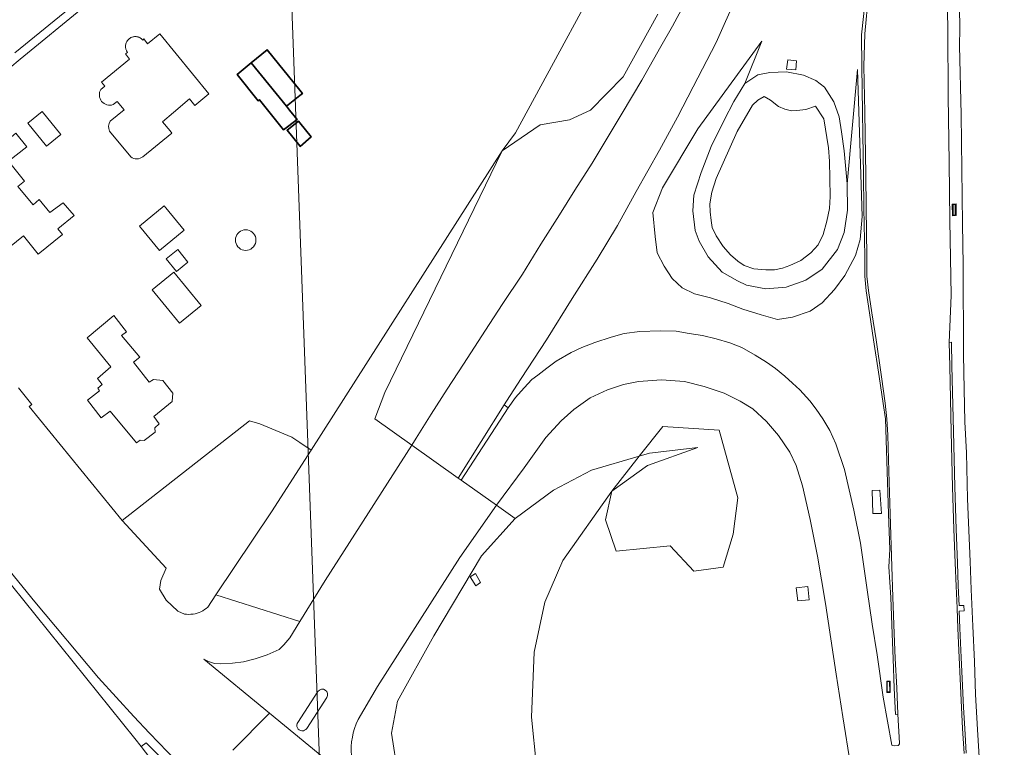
# Model space of a CAD drawing. Header units: metres. Extents: x 140853 to 145288, y 474558 to 480269.
# Tile 73 of 256: x 140947 to 141133, y 477058 to 477195. Entities that reach past the tile are written whole.
import ezdxf

# ---------------------------------------------------------------- set-up
doc = ezdxf.new("R2010")
doc.units = ezdxf.units.M
doc.header["$MEASUREMENT"] = 0
for name, color, linetype, lineweight in [('B-WE-GR-BEPLANTING_CULTUUR_BOSPLANTSOEN-G', 90, 'GR-PLANTSOEN', 18), ('B-WE-GR-GRAS-G', 60, 'Continuous', 13), ('B-WE-GR-GRAS_KRUIDENRIJK-G', 80, 'Continuous', 18), ('B-WE-GR-GROENVOORZIENING-G', 80, 'Continuous', 18), ('B-WE-GR-STRUIK-G', 90, 'Continuous', 13), ('B-WE-IE-TERREINAFSCHEIDING_KUNSTMATIG_MUUR-G', 90, 'IE-TERREINAFSCHEIDING-KUNSTMATIG-DICHT', 18), ('B-WE-OG-BEBOUWING-G', 7, 'Continuous', 35), ('B-WE-OG-HULPLIJN-G', 50, 'Continuous', 18), ('B-WE-OG-TERREIN_ERF-G', 7, 'Continuous', 18), ('B-WE-OG-WATER-G', 130, 'Continuous', 18), ('B-WE-VH-VERHARDING_ASFALT-G', 252, 'Continuous', 18), ('B-WE-VH-VERHARDING_GESLOTEN-G', 7, 'Continuous', 18), ('B-WE-VH-VERHARDING_OPEN-G', 252, 'Continuous', 18)]:
    doc.layers.add(name, color=color, linetype=linetype, lineweight=lineweight)
doc.linetypes.add('GR-PLANTSOEN', pattern='A,0,[179,NLCS.shx,S=2,R=0,X=0,Y=0],-4', length=4)
doc.linetypes.add('IE-TERREINAFSCHEIDING-KUNSTMATIG-DICHT', pattern='A,8,-1,[82,NLCS.shx,S=0.75,R=90,X=0,Y=0],-1', length=10)

msp = doc.modelspace()

# ---------------------------------------------------------------- linework, layer by layer
at = {"layer": 'B-WE-GR-BEPLANTING_CULTUUR_BOSPLANTSOEN-G', "ltscale": 0.2, "flags": 128}
msp.add_lwpolyline([(141002.155, 477114.18), (141000, 477115.628), (140998.477, 477116.602), (140992.457, 477119.129), (140990.488, 477119.719), (140966.436, 477100.911), (140974.757, 477091.883), (140973.784, 477089.589), (140973.505, 477087.92), (140974.757, 477085.834), (140976.947, 477083.749), (140978.233, 477083.227), (140978.233, 477083.227, 0.07375), (140979.833, 477083.227), (140979.833, 477083.227, 0.1462714), (140982.644, 477084.544), (140982.644, 477084.544), (140984.129, 477086.885), (140994.665, 477102.555), (141002.155, 477114.18)], format="xyb", close=True, dxfattribs=at)
at = {"layer": 'B-WE-GR-GRAS-G', "ltscale": 0.2, "flags": 128}
msp.add_lwpolyline([(141103.41, 477164.444), (141103.425, 477159.475), (141102.819, 477155.288), (141101.541, 477152.066), (141098.669, 477148.382), (141095.595, 477146.273), (141091.831, 477144.961), (141088.052, 477144.65), (141084.339, 477145.36), (141082.683, 477146.174), (141079.779, 477147.772), (141077.12, 477150.652), (141075.402, 477153.637), (141074.67, 477155.651), (141074.25, 477159.342), (141074.433, 477162.314), (141075.816, 477166.635), (141077.684, 477171.529), (141080.151, 477176.472), (141081.989, 477180.041), (141084.074, 477183.391), (141087.293, 477191.378), (141075.205, 477174.825), (141068.52, 477163.734), (141066.71, 477159.07), (141067.094, 477154.495), (141067.517, 477151.448), (141068.833, 477148.918), (141070.359, 477146.58), (141072.235, 477144.844), (141074.546, 477143.715), (141077.54, 477142.937), (141080.909, 477141.864), (141083.704, 477140.8), (141087.121, 477139.761), (141090.223, 477138.826), (141093.028, 477139.286), (141096.363, 477140.416), (141098.636, 477141.975), (141100.984, 477144.523), (141102.958, 477147.137), (141104.965, 477150.964), (141105.864, 477153.983), (141106.194, 477158.325), (141105.36, 477186.055), (141103.41, 477164.444)], close=True, dxfattribs=at)
at = {"layer": 'B-WE-GR-GRAS_KRUIDENRIJK-G', "ltscale": 0.2, "flags": 128}
for points in [[(141061.478, 477212.323), (141040.77, 477174.115), (141038.202, 477170.712), (141045.412, 477175.626), (141050.927, 477176.551), (141054.906, 477178.368), (141061.053, 477184.697), (141067.62, 477196.498)], [(140976.738, 477055.483), (140971.599, 477060.737), (140968.626, 477063.903), (140961.986, 477071.169), (140949.941, 477085.529), (140923.627, 477117.82), (140923.627, 477117.82), (140922.909, 477118.674), (140922.028, 477117.922), (140922.731, 477117.044), (140931.535, 477106.053), (140968.831, 477059.768), (140970.026, 477058.207), (140971.003, 477058.922), (141000, 477029.781)]]:
    msp.add_lwpolyline(points, dxfattribs=at)
for points in [[(141021.15, 477115.13), (141014.174, 477120.073), (141016.064, 477125.089), (141038.202, 477170.712), (141002.155, 477114.18), (140994.665, 477102.555), (140984.129, 477086.885), (141000.016, 477081.837), (141004.82, 477089.541), (141021.15, 477115.13)], [(141000, 477029.781), (140971.003, 477058.922), (140970.026, 477058.207), (140992.245, 477029.182), (141014.758, 477000), (141036.527, 476970.264), (141045.041, 476958.31), (141051.54, 476948.883), (141052.014, 476948.196), (141076.945, 476918.047), (141077.502, 476917.374), (141079.762, 476913.516), (141072.554, 476931.785), (141050.152, 476964.013), (141011.244, 477012.354), (141005.67, 477020.994), (141000, 477029.781)]]:
    msp.add_lwpolyline(points, close=True, dxfattribs=at)
msp.add_lwpolyline([(141018.509, 477053.052), (141017.324, 477060.756), (141018.479, 477066.783), (141025.288, 477079.143), (141034.315, 477094.225), (141040.678, 477101.291), (141040.678, 477101.291), (141037.158, 477103.786), (141030.206, 477093.93), (141014.664, 477069.542), (141010.996, 477063.297), (141010.996, 477063.297, 0.2608212), (141011.943, 477050.005)], format="xyb", dxfattribs=at)
at = {"layer": 'B-WE-GR-GROENVOORZIENING-G', "ltscale": 0.2, "flags": 128}
for points in [[(141122.243, 477200.58), (141122.419, 477193.628), (141122.478, 477180.995), (141122.627, 477168.497), (141122.789, 477157.55), (141123.014, 477143.405), (141122.674, 477134.538), (141123.107, 477134.548), (141123.182, 477130.082), (141123.457, 477117.688), (141123.741, 477107.231), (141123.997, 477099.274), (141124.199, 477092.933), (141124.329, 477088.554), (141124.523, 477084.83), (141125.447, 477084.877), (141125.512, 477083.845), (141124.559, 477083.779), (141124.684, 477080.568), (141124.933, 477075.062), (141125.09, 477071.049), (141125.371, 477065.581), (141125.577, 477061.625), (141125.844, 477056.953)], [(141067.62, 477196.498), (141061.053, 477184.697), (141054.906, 477178.368), (141050.927, 477176.551), (141045.412, 477175.626), (141038.202, 477170.712), (141016.064, 477125.089), (141014.174, 477120.073), (141021.15, 477115.13), (141021.958, 477116.451), (141024.84, 477121.005), (141027.854, 477125.713), (141030.912, 477130.399), (141035.07, 477136.823), (141038.216, 477141.685), (141042.066, 477147.427), (141045.52, 477153.103), (141049.062, 477158.603), (141051.944, 477163.245), (141055.2, 477168.349), (141060.876, 477177.831), (141064.594, 477184.035), (141068.202, 477190.393), (141070.367, 477194.266), (141072.523, 477198.204)], [(141082.027, 477198.798), (141080.157, 477194.53), (141078.632, 477191.122), (141074.274, 477182.781), (141071.326, 477177.039), (141067.938, 477170.835), (141063.516, 477163.047), (141059.996, 477156.579), (141056.168, 477150.221), (141051.46, 477142.807), (141046.576, 477135.019), (141041.78, 477127.715), (141039.066, 477123.438), (141038.616, 477122.722), (141039.379, 477122.179), (141040.754, 477124.142), (141042.366, 477125.922), (141043.828, 477127.537), (141044.938, 477128.365), (141046.648, 477129.646), (141048.434, 477130.956), (141051.248, 477132.642), (141053.273, 477133.57), (141055.734, 477134.518), (141058.797, 477135.53), (141061.253, 477136.184), (141064.218, 477136.565), (141068.068, 477136.725), (141071.105, 477136.66), (141073.559, 477136.197), (141076.06, 477135.808), (141078.614, 477135.207), (141081.231, 477134.424), (141083.469, 477133.558), (141086.026, 477132.136), (141088.173, 477130.814), (141089.856, 477129.578), (141091.587, 477128.147), (141093.081, 477126.837), (141094.457, 477125.547), (141096.313, 477123.511), (141097.519, 477121.946), (141098.796, 477120.063), (141100.121, 477117.861), (141101.24, 477115.355), (141102.891, 477110.552), (141104.627, 477102.827), (141105.874, 477096.607), (141107.173, 477087.825), (141108.131, 477081.346), (141109.021, 477075.516), (141110.208, 477067.572), (141111.81, 477058.491), (141112.02, 477058.399), (141112.238, 477058.377), (141112.99, 477058.44), (141113.17, 477058.57), (141113.27, 477058.72), (141113.29, 477058.86), (141112.96, 477064.31), (141112.96, 477064.31), (141112.517, 477064.252), (141112.266, 477069.265), (141112.068, 477074.793), (141111.887, 477079.526), (141111.627, 477086.387), (141111.24, 477092.18), (141111.448, 477095.441), (141111.196, 477102.186), (141110.632, 477120.124), (141110.187, 477122.979), (141109.42, 477128.092), (141108.369, 477134.983), (141107.592, 477140.085), (141106.96, 477144.266), (141106.729, 477147.015), (141106.691, 477150.819), (141106.552, 477159.889), (141106.455, 477166.141), (141106.365, 477173.831), (141106.305, 477177.968), (141106.155, 477186.642), (141106.086, 477192.576), (141106.752, 477198.965)], [(141128.37, 477055.23), (141127.97, 477061.44), (141127.65, 477068.05), (141127.42, 477074.3), (141127.13, 477080.97), (141126.78, 477087.86), (141126.59, 477093.17), (141126.3, 477100.5), (141126.14, 477104.98), (141125.95, 477113.66), (141125.62, 477119.51), (141125.48, 477125.69), (141125.36, 477132.16), (141125.27, 477149.2), (141125.19, 477156.91), (141124.94, 477177.53), (141124.63, 477190.51), (141124.641, 477193.782), (141124.575, 477197.742)], [(141104.036, 477054.763), (141102.564, 477063.84), (141101.321, 477071.881), (141099.264, 477085.247), (141097.766, 477094.133), (141096.406, 477101.118), (141094.976, 477107.415), (141093.723, 477111.29), (141092.544, 477113.831), (141090.438, 477116.949), (141088.116, 477119.622), (141085.594, 477121.954), (141083.142, 477123.456), (141080.125, 477124.926), (141076.365, 477126.186), (141072.629, 477127.13), (141068.303, 477127.449), (141063.969, 477127.174), (141061.127, 477126.587), (141058.144, 477125.543), (141054.857, 477124.029), (141051.733, 477121.872), (141049.344, 477119.714), (141046.487, 477116.565), (141042.359, 477110.85), (141037.158, 477103.786), (141040.678, 477101.291), (141047.949, 477106.614), (141055.085, 477110.433), (141064.09, 477113.015), (141068.541, 477118.643), (141079.176, 477117.959), (141082.723, 477105.167), (141081.864, 477098.301), (141079.986, 477092.098), (141074.408, 477091.358), (141069.934, 477096.118), (141059.767, 477095.122), (141057.758, 477101.034), (141058.947, 477106.465), (141049.684, 477093.318), (141046.3, 477085.488), (141044.241, 477076.008), (141043.792, 477063.755), (141044.71, 477054.441)]]:
    msp.add_lwpolyline(points, dxfattribs=at)
for points in [[(141084.074, 477183.391), (141086.494, 477185.032), (141088.796, 477185.495), (141091.915, 477185.593), (141095.16, 477184.976), (141097.485, 477183.991), (141099.096, 477182.731), (141100.845, 477179.961), (141101.872, 477177.095), (141102.3, 477174.268), (141102.821, 477170.711), (141103.41, 477164.444), (141105.36, 477186.055), (141106.194, 477158.325), (141105.864, 477153.983), (141104.965, 477150.964), (141102.958, 477147.137), (141100.984, 477144.523), (141098.636, 477141.975), (141096.363, 477140.416), (141093.028, 477139.286), (141090.223, 477138.826), (141087.121, 477139.761), (141083.704, 477140.8), (141080.909, 477141.864), (141077.54, 477142.937), (141074.546, 477143.715), (141072.235, 477144.844), (141070.359, 477146.58), (141068.833, 477148.918), (141067.517, 477151.448), (141067.094, 477154.495), (141066.71, 477159.07), (141068.52, 477163.734), (141075.205, 477174.825), (141087.293, 477191.378), (141084.074, 477183.391)], [(141093.704, 477185.964), (141091.948, 477186.126), (141092.162, 477187.881), (141093.826, 477187.713), (141093.704, 477185.964)], [(141123.268, 477158.449), (141123.241, 477160.645), (141123.967, 477160.665), (141123.981, 477158.483), (141123.268, 477158.449)], [(141028.632, 477038.659), (141034.622, 477051.786), (141039.025, 477054.126), (141044.71, 477054.441), (141043.792, 477063.755), (141044.241, 477076.008), (141046.3, 477085.488), (141049.684, 477093.318), (141058.947, 477106.465), (141064.09, 477113.015), (141055.085, 477110.433), (141047.949, 477106.614), (141040.678, 477101.291), (141034.315, 477094.225), (141025.288, 477079.143), (141018.479, 477066.783), (141017.324, 477060.756), (141018.509, 477053.052), (141023.047, 477045.06), (141028.632, 477038.659)], [(141108.125, 477106.568), (141109.577, 477106.645), (141109.878, 477102.21), (141108.253, 477102.221), (141108.125, 477106.568)], [(141033.226, 477088.565), (141032.194, 477090.264), (141033.196, 477090.88), (141034.105, 477089.183), (141033.226, 477088.565)], [(141096.227, 477085.949), (141094.072, 477085.726), (141093.77, 477088.189), (141095.972, 477088.442), (141096.227, 477085.949)], [(141111.535, 477068.433), (141110.862, 477068.453), (141110.858, 477070.59), (141111.494, 477070.576), (141111.535, 477068.433)]]:
    msp.add_lwpolyline(points, close=True, dxfattribs=at)
at = {"layer": 'B-WE-GR-STRUIK-G', "ltscale": 0.2, "flags": 128}
for points in [[(141058.947, 477106.465), (141057.758, 477101.034), (141059.767, 477095.122), (141069.934, 477096.118), (141074.408, 477091.358), (141079.986, 477092.098), (141081.864, 477098.301), (141082.723, 477105.167), (141079.176, 477117.959), (141068.541, 477118.643), (141064.09, 477113.015), (141066.063, 477113.581), (141075.152, 477114.696), (141065.674, 477111.306), (141058.947, 477106.465)], [(141064.09, 477113.015), (141058.947, 477106.465), (141065.674, 477111.306), (141075.152, 477114.696), (141066.063, 477113.581), (141064.09, 477113.015)]]:
    msp.add_lwpolyline(points, close=True, dxfattribs=at)
at = {"layer": 'B-WE-IE-TERREINAFSCHEIDING_KUNSTMATIG_MUUR-G', "ltscale": 0.2, "flags": 128}
for points in [[(141123.967, 477160.665), (141123.241, 477160.645), (141123.268, 477158.449), (141123.981, 477158.483), (141123.967, 477160.665)], [(141123.784, 477160.56), (141123.807, 477158.583), (141123.418, 477158.57), (141123.388, 477160.557), (141123.784, 477160.56)], [(141110.858, 477070.59), (141110.862, 477068.453), (141111.535, 477068.433), (141111.494, 477070.576), (141110.858, 477070.59)], [(141110.958, 477070.487), (141111.396, 477070.478), (141111.433, 477068.536), (141110.962, 477068.55), (141110.958, 477070.487)]]:
    msp.add_lwpolyline(points, close=True, dxfattribs=at)
at = {"layer": 'B-WE-OG-BEBOUWING-G', "ltscale": 0.2, "flags": 128}
for points in [[(140990.818, 477187.302), (140997.472, 477179.102), (141000, 477181.153), (141000.493, 477181.553), (141000, 477182.161), (140993.818, 477189.779), (140990.818, 477187.302)], [(140990.818, 477187.302), (140988.185, 477185.127), (140992.153, 477180.16), (140992.381, 477180.342), (140996.905, 477174.678), (140999.48, 477176.628), (140998.071, 477178.364), (140997.472, 477179.102), (140990.818, 477187.302)], [(141000, 477171.627), (141000.067, 477171.544), (141002.139, 477173.351), (141000, 477175.988), (140999.768, 477176.274), (140997.599, 477174.586), (141000, 477171.627)]]:
    msp.add_lwpolyline(points, close=True, dxfattribs=at)
at = {"layer": 'B-WE-OG-HULPLIJN-G'}
msp.add_lwpolyline([(141484.938, 478467.493), (142922.898, 478740.923), (143043.789, 479141.528), (143928.198, 479351.369), (144042.725, 479840.999), (144698.079, 479872.794), (144672.627, 478988.916), (144742.617, 478639.181), (145060.75, 478225.858), (145035.298, 477659.922), (145054.388, 476896.862), (144768.066, 476833.275), (144755.342, 477825.251), (143616.428, 477755.303), (142541.14, 475313.514), (141510.39, 476108.367), (141014.104, 476776.044), (140988.652, 477462.798), (141421.313, 477755.303), (141484.938, 478467.493)], close=True, dxfattribs=at)
at = {"layer": 'B-WE-OG-TERREIN_ERF-G', "ltscale": 0.2, "flags": 128}
for points in [[(140946.882, 477125.929), (140949.413, 477122.831), (140948.914, 477122.417), (140966.436, 477100.911), (140990.488, 477119.719), (140992.457, 477119.129), (140998.477, 477116.602), (141000, 477115.628), (141002.155, 477114.18), (141038.202, 477170.712), (141040.77, 477174.115), (141061.478, 477212.323)], [(140971.457, 477207.985), (140947.191, 477187.983), (140945.262, 477186.393)], [(140962.435, 477182.308), (140963.168, 477182.909), (140962.548, 477183.664), (140967.805, 477188.015), (140967.085, 477188.985), (140967.484, 477189.266), (140967.384, 477189.407), (140967.298, 477189.556), (140967.26, 477189.633), (140967.196, 477189.793), (140967.169, 477189.875), (140967.127, 477190.042), (140967.112, 477190.127), (140967.094, 477190.299), (140967.091, 477190.471), (140967.105, 477190.643), (140967.134, 477190.813), (140967.155, 477190.896), (140967.208, 477191.06), (140967.276, 477191.219), (140967.358, 477191.37), (140967.454, 477191.514), (140967.562, 477191.647), (140967.621, 477191.71), (140967.747, 477191.828), (140967.814, 477191.882), (140967.956, 477191.981), (140968.106, 477192.066), (140968.263, 477192.137), (140968.344, 477192.167), (140968.509, 477192.215), (140968.593, 477192.234), (140968.764, 477192.259), (140968.936, 477192.268), (140969.108, 477192.261), (140969.194, 477192.252), (140969.363, 477192.221), (140969.447, 477192.2), (140969.611, 477192.146), (140969.69, 477192.113), (140969.845, 477192.037), (140969.92, 477191.994), (140970.062, 477191.897), (140970.13, 477191.844), (140970.258, 477191.728), (140970.362, 477191.616), (140970.562, 477191.816), (140971.262, 477190.917), (140973.551, 477192.777), (140982.802, 477181.451)], [(140982.802, 477181.451), (140980.184, 477179.271), (140979.154, 477180.49), (140976.15, 477177.932), (140974.067, 477176.159), (140975.489, 477174.476), (140975.849, 477174.05), (140970.366, 477169.58)], [(140964.216, 477176.301), (140966.825, 477178.45), (140965.523, 477180.038), (140964.764, 477179.415)], [(140968.09, 477169.546), (140964.034, 477174.413)]]:
    msp.add_lwpolyline(points, dxfattribs=at)
for points in [[(140990.818, 477187.302), (140993.818, 477189.779), (141000, 477182.161), (141000.493, 477181.553), (141000, 477181.153), (140997.472, 477179.102), (140998.071, 477178.364), (140999.48, 477176.628), (140996.905, 477174.678), (140992.381, 477180.342), (140992.153, 477180.16), (140988.185, 477185.127), (140990.818, 477187.302)], [(140954.843, 477173.754), (140952.132, 477171.562), (140948.614, 477175.912), (140951.325, 477178.104), (140954.843, 477173.754)], [(141000, 477171.627), (140997.599, 477174.586), (140999.768, 477176.274), (141000, 477175.988), (141002.139, 477173.351), (141000.067, 477171.544), (141000, 477171.627)], [(140952.799, 477159.046), (140955.298, 477160.857), (140957.399, 477158.458), (140954.28, 477155.947), (140955.18, 477154.928), (140950.583, 477151.168), (140947.801, 477154.635), (140941.144, 477149.324), (140938.703, 477152.333), (140939.592, 477153.023), (140937.111, 477156.33), (140938.311, 477157.491), (140937.166, 477158.904), (140933.039, 477163.997), (140943.586, 477172.44), (140943.896, 477171.961), (140946.395, 477174.051), (140948.425, 477171.482), (140944.987, 477168.731), (140947.978, 477164.983), (140946.748, 477163.983), (140949.629, 477160.495), (140950.768, 477161.495), (140952.799, 477159.046)], [(140978.171, 477155.72), (140973.472, 477151.856), (140969.7, 477156.466), (140974.384, 477160.325), (140974.71, 477159.928), (140978.171, 477155.72)], [(140991.607, 477154.509), (140991.695, 477154.182), (140991.724, 477153.844), (140991.695, 477153.506), (140991.607, 477153.179), (140991.464, 477152.872), (140991.27, 477152.594), (140991.03, 477152.355), (140990.752, 477152.161), (140990.445, 477152.017), (140990.118, 477151.929), (140989.78, 477151.9), (140989.443, 477151.929), (140989.116, 477152.017), (140988.808, 477152.161), (140988.531, 477152.355), (140988.291, 477152.594), (140988.097, 477152.872), (140987.954, 477153.179), (140987.866, 477153.506), (140987.836, 477153.844), (140987.866, 477154.182), (140987.954, 477154.509), (140988.097, 477154.816), (140988.291, 477155.094), (140988.531, 477155.334), (140988.808, 477155.528), (140989.116, 477155.671), (140989.443, 477155.759), (140989.78, 477155.788), (140990.118, 477155.759), (140990.445, 477155.671), (140990.752, 477155.528), (140991.03, 477155.334), (140991.27, 477155.094), (140991.464, 477154.816), (140991.607, 477154.509)], [(140976.946, 477152.061), (140978.877, 477149.7), (140976.696, 477147.916), (140974.746, 477150.299), (140976.946, 477152.061)], [(140976.189, 477147.786), (140981.354, 477141.481), (140977.3, 477138.16), (140972.135, 477144.465), (140976.189, 477147.786)], [(140976.05, 477124.944), (140975.88, 477123.374), (140972.463, 477120.535), (140973.443, 477119.125), (140972.624, 477118.426), (140972.674, 477117.576), (140970.616, 477115.976), (140969.866, 477116.075), (140969.137, 477115.545), (140964.194, 477121.543), (140962.505, 477120.262), (140959.874, 477123.65), (140962.183, 477125.41), (140961.853, 477125.89), (140962.653, 477126.56), (140961.772, 477127.689), (140964.321, 477129.929), (140959.868, 477135.406), (140964.905, 477139.586), (140967.276, 477136.508), (140966.336, 477135.838), (140969.798, 477131.73), (140968.578, 477130.81), (140971.57, 477126.992), (140972.339, 477127.532), (140974.149, 477127.353), (140976.05, 477124.944)]]:
    msp.add_lwpolyline(points, close=True, dxfattribs=at)
for points in [[(140964.764, 477179.415, -0.7101039), (140962.435, 477182.308)], [(140964.034, 477174.413, -0.2489758), (140964.216, 477176.301)], [(140970.366, 477169.58, -0.3391816), (140968.09, 477169.546)]]:
    msp.add_lwpolyline(points, format="xyb", dxfattribs=at)
at = {"layer": 'B-WE-OG-WATER-G', "ltscale": 0.2, "flags": 128}
msp.add_lwpolyline([(141091.631, 477178.566), (141090.428, 477179.041), (141088.923, 477180.259), (141087.719, 477180.94), (141086.541, 477180.267), (141085.5, 477179.347), (141082.621, 477174.332), (141078.63, 477165.497), (141077.847, 477162.899), (141077.471, 477160.712), (141077.518, 477159.151), (141077.689, 477157.564), (141077.885, 477156.247), (141078.655, 477154.64), (141079.933, 477152.659), (141081.378, 477151.04), (141082.706, 477149.866), (141083.917, 477149.066), (141085.741, 477148.396), (141088.007, 477148.2), (141089.646, 477148.202), (141091.192, 477148.523), (141092.538, 477149.054), (141094.636, 477149.995), (141096.548, 477151.467), (141097.903, 477152.938), (141098.826, 477154.888), (141099.568, 477157.4), (141100.055, 477159.797), (141100.152, 477162.09), (141100.113, 477165.471), (141100.017, 477168.754), (141099.837, 477171.287), (141098.96, 477176.753), (141097.388, 477179.122), (141095.56, 477178.521), (141093.848, 477178.288), (141092.888, 477178.227), (141091.631, 477178.566)], close=True, dxfattribs=at)
at = {"layer": 'B-WE-VH-VERHARDING_ASFALT-G', "ltscale": 0.2, "flags": 128}
for points in [[(140946.202, 477189.208), (140970.466, 477209.034)], [(140999.653, 477062.776), (141003.428, 477068.612)], [(141005.093, 477067.478), (141001.313, 477061.642)], [(141011.943, 477050.005), (140994.294, 477064.515), (140987.348, 477057.53)]]:
    msp.add_lwpolyline(points, dxfattribs=at)
for points in [[(141011.943, 477050.005, -0.2608212), (141010.996, 477063.297), (141010.996, 477063.297), (141014.664, 477069.542), (141030.206, 477093.93), (141030.206, 477093.93), (141037.158, 477103.786), (141030.508, 477108.498), (141029.93, 477108.907), (141021.15, 477115.13), (141004.82, 477089.541), (141000.016, 477081.837), (141000, 477081.811), (140998.093, 477078.752), (140996.985, 477077.404), (140996.099, 477076.569), (140993.865, 477075.512), (140991.568, 477074.783), (140989.361, 477074.198), (140987.266, 477073.938), (140984.944, 477073.807), (140983.889, 477073.879), (140982.764, 477074.256), (140981.885, 477074.718), (140994.294, 477064.515), (141011.943, 477050.005)], [(141003.428, 477068.612, -0.9907446), (141005.093, 477067.478)], [(141001.313, 477061.642, -1.0394589), (140999.653, 477062.776)]]:
    msp.add_lwpolyline(points, format="xyb", dxfattribs=at)
at = {"layer": 'B-WE-VH-VERHARDING_GESLOTEN-G', "ltscale": 0.2, "flags": 128}
for points in [[(141139.722, 477231.349), (141124.24, 477226.146), (141124.267, 477217.52), (141124.509, 477206.652), (141124.575, 477197.742), (141124.641, 477193.782), (141124.63, 477190.51), (141124.94, 477177.53), (141125.19, 477156.91), (141125.27, 477149.2), (141125.36, 477132.16), (141125.48, 477125.69), (141125.62, 477119.51), (141125.95, 477113.66), (141126.14, 477104.98), (141126.3, 477100.5), (141126.59, 477093.17), (141126.78, 477087.86), (141127.13, 477080.97), (141127.42, 477074.3), (141127.65, 477068.05), (141127.97, 477061.44), (141128.37, 477055.23)], [(141107.387, 477200.278), (141106.733, 477192.814), (141106.55, 477186.66), (141106.72, 477177.99), (141106.807, 477173.786), (141106.937, 477166.171), (141106.942, 477159.904), (141107.114, 477150.835), (141107.087, 477147.026), (141107.395, 477144.294), (141108.01, 477140.12), (141108.835, 477134.987), (141109.869, 477128.027), (141110.568, 477123.026), (141110.866, 477120.089), (141111.06, 477117.03), (141111.26, 477110.24), (141111.499, 477102.137), (141111.81, 477092.21), (141112, 477086.4), (141112.26, 477079.54), (141112.45, 477074.82), (141112.74, 477069.32), (141112.96, 477064.31), (141113.29, 477058.86), (141113.27, 477058.72), (141113.17, 477058.57), (141112.99, 477058.44), (141112.238, 477058.377), (141112.02, 477058.399), (141111.81, 477058.491), (141110.208, 477067.572), (141109.021, 477075.516), (141108.131, 477081.346), (141107.173, 477087.825), (141105.874, 477096.607), (141104.627, 477102.827), (141102.891, 477110.552), (141101.24, 477115.355), (141100.121, 477117.861), (141098.796, 477120.063), (141097.519, 477121.946), (141096.313, 477123.511), (141094.457, 477125.547), (141093.081, 477126.837), (141091.587, 477128.147), (141089.856, 477129.578), (141088.173, 477130.814), (141086.026, 477132.136), (141083.469, 477133.558), (141081.231, 477134.424), (141078.614, 477135.207), (141076.06, 477135.808), (141073.559, 477136.197), (141071.105, 477136.66), (141068.068, 477136.725), (141064.218, 477136.565), (141061.253, 477136.184), (141058.797, 477135.53), (141055.734, 477134.518), (141053.273, 477133.57), (141051.248, 477132.642), (141048.434, 477130.956), (141046.648, 477129.646), (141044.938, 477128.365), (141043.828, 477127.537), (141042.366, 477125.922), (141040.754, 477124.142), (141039.379, 477122.179), (141030.508, 477108.498), (141037.158, 477103.786), (141042.359, 477110.85), (141046.487, 477116.565), (141049.344, 477119.714), (141051.733, 477121.872), (141054.857, 477124.029), (141058.144, 477125.543), (141061.127, 477126.587), (141063.969, 477127.174), (141068.303, 477127.449), (141072.629, 477127.13), (141076.365, 477126.186), (141080.125, 477124.926), (141083.142, 477123.456), (141085.594, 477121.954), (141088.116, 477119.622), (141090.438, 477116.949), (141092.544, 477113.831), (141093.723, 477111.29), (141094.976, 477107.415), (141096.406, 477101.118), (141097.766, 477094.133), (141099.264, 477085.247), (141101.321, 477071.881), (141102.564, 477063.84), (141104.036, 477054.763)], [(141125.461, 477056.903), (141125.195, 477061.642), (141125.007, 477065.566), (141124.707, 477071.009), (141124.517, 477075.04), (141124.257, 477080.503), (141124.145, 477084.32), (141123.956, 477088.521), (141123.776, 477092.89), (141123.535, 477099.253), (141123.295, 477107.21), (141123.03, 477117.65), (141122.749, 477130.064), (141122.674, 477134.538), (141123.014, 477143.405), (141122.789, 477157.55), (141122.627, 477168.497), (141122.478, 477180.995), (141122.419, 477193.628), (141122.243, 477200.58)], [(141072.523, 477198.204), (141070.367, 477194.266), (141068.202, 477190.393), (141064.594, 477184.035), (141060.876, 477177.831), (141055.2, 477168.349), (141051.944, 477163.245), (141049.062, 477158.603), (141045.52, 477153.103), (141042.066, 477147.427), (141038.216, 477141.685), (141035.07, 477136.823), (141030.912, 477130.399), (141027.854, 477125.713), (141024.84, 477121.005), (141021.958, 477116.451), (141021.15, 477115.13), (141021.15, 477115.13), (141029.93, 477108.907), (141038.616, 477122.722), (141039.066, 477123.438), (141041.78, 477127.715), (141046.576, 477135.019), (141051.46, 477142.807), (141056.168, 477150.221), (141059.996, 477156.579), (141063.516, 477163.047), (141067.938, 477170.835), (141071.326, 477177.039), (141074.274, 477182.781), (141078.632, 477191.122), (141080.157, 477194.53), (141082.027, 477198.798)]]:
    msp.add_lwpolyline(points, dxfattribs=at)
for points in [[(141093.704, 477185.964), (141093.826, 477187.713), (141092.162, 477187.881), (141091.948, 477186.126), (141093.704, 477185.964)], [(141103.41, 477164.444), (141102.821, 477170.711), (141102.3, 477174.268), (141101.872, 477177.095), (141100.845, 477179.961), (141099.096, 477182.731), (141097.485, 477183.991), (141095.16, 477184.976), (141091.915, 477185.593), (141088.796, 477185.495), (141086.494, 477185.032), (141084.074, 477183.391), (141081.989, 477180.041), (141080.151, 477176.472), (141077.684, 477171.529), (141075.816, 477166.635), (141074.433, 477162.314), (141074.25, 477159.342), (141074.67, 477155.651), (141075.402, 477153.637), (141077.12, 477150.652), (141079.779, 477147.772), (141082.683, 477146.174), (141084.339, 477145.36), (141088.052, 477144.65), (141091.831, 477144.961), (141095.595, 477146.273), (141098.669, 477148.382), (141101.541, 477152.066), (141102.819, 477155.288), (141103.425, 477159.475), (141103.41, 477164.444)], [(141088.923, 477180.259), (141090.428, 477179.041), (141091.631, 477178.566), (141092.888, 477178.227), (141093.848, 477178.288), (141095.56, 477178.521), (141097.388, 477179.122), (141098.96, 477176.753), (141099.837, 477171.287), (141100.017, 477168.754), (141100.113, 477165.471), (141100.152, 477162.09), (141100.055, 477159.797), (141099.568, 477157.4), (141098.826, 477154.888), (141097.903, 477152.938), (141096.548, 477151.467), (141094.636, 477149.995), (141092.538, 477149.054), (141091.192, 477148.523), (141089.646, 477148.202), (141088.007, 477148.2), (141085.741, 477148.396), (141083.917, 477149.066), (141082.706, 477149.866), (141081.378, 477151.04), (141079.933, 477152.659), (141078.655, 477154.64), (141077.885, 477156.247), (141077.689, 477157.564), (141077.518, 477159.151), (141077.471, 477160.712), (141077.847, 477162.899), (141078.63, 477165.497), (141082.621, 477174.332), (141085.5, 477179.347), (141086.541, 477180.267), (141087.719, 477180.94), (141088.923, 477180.259)], [(141123.418, 477158.57), (141123.807, 477158.583), (141123.784, 477160.56), (141123.388, 477160.557), (141123.418, 477158.57)], [(141108.125, 477106.568), (141108.253, 477102.221), (141109.878, 477102.21), (141109.577, 477106.645), (141108.125, 477106.568)], [(141033.226, 477088.565), (141034.105, 477089.183), (141033.196, 477090.88), (141032.194, 477090.264), (141033.226, 477088.565)], [(141096.227, 477085.949), (141095.972, 477088.442), (141093.77, 477088.189), (141094.072, 477085.726), (141096.227, 477085.949)], [(141111.433, 477068.536), (141111.396, 477070.478), (141110.958, 477070.487), (141110.962, 477068.55), (141111.433, 477068.536)]]:
    msp.add_lwpolyline(points, close=True, dxfattribs=at)
msp.add_lwpolyline([(141005.093, 477067.478, 0.9907446), (141003.428, 477068.612), (141003.428, 477068.612), (140999.653, 477062.776), (140999.653, 477062.776, 1.0394589), (141001.313, 477061.642), (141001.313, 477061.642), (141005.093, 477067.478)], format="xyb", close=True, dxfattribs=at)
at = {"layer": 'B-WE-VH-VERHARDING_OPEN-G', "ltscale": 0.2, "flags": 128}
for points in [[(141106.752, 477198.965), (141106.086, 477192.576), (141106.155, 477186.642), (141106.305, 477177.968), (141106.365, 477173.831), (141106.455, 477166.141), (141106.552, 477159.889), (141106.691, 477150.819), (141106.729, 477147.015), (141106.96, 477144.266), (141107.592, 477140.085), (141108.369, 477134.983), (141109.42, 477128.092), (141110.187, 477122.979), (141110.632, 477120.124), (141111.196, 477102.186), (141111.448, 477095.441), (141111.24, 477092.18), (141111.627, 477086.387), (141111.887, 477079.526), (141112.068, 477074.793), (141112.266, 477069.265), (141112.517, 477064.252), (141112.96, 477064.31), (141112.74, 477069.32), (141112.45, 477074.82), (141112.26, 477079.54), (141112, 477086.4), (141111.81, 477092.21), (141111.499, 477102.137), (141111.26, 477110.24), (141111.06, 477117.03), (141110.866, 477120.089), (141110.568, 477123.026), (141109.869, 477128.027), (141108.835, 477134.987), (141108.01, 477140.12), (141107.395, 477144.294), (141107.087, 477147.026), (141107.114, 477150.835), (141106.942, 477159.904), (141106.937, 477166.171), (141106.807, 477173.786), (141106.72, 477177.99), (141106.55, 477186.66), (141106.733, 477192.814), (141107.387, 477200.278)], [(141125.844, 477056.953), (141125.577, 477061.625), (141125.371, 477065.581), (141125.09, 477071.049), (141124.933, 477075.062), (141124.684, 477080.568), (141124.559, 477083.779), (141125.512, 477083.845), (141125.447, 477084.877), (141124.523, 477084.83), (141124.329, 477088.554), (141124.199, 477092.933), (141123.997, 477099.274), (141123.741, 477107.231), (141123.457, 477117.688), (141123.182, 477130.082), (141123.107, 477134.548), (141122.674, 477134.538), (141122.749, 477130.064), (141123.03, 477117.65), (141123.295, 477107.21), (141123.535, 477099.253), (141123.776, 477092.89), (141123.956, 477088.521), (141124.145, 477084.32), (141124.257, 477080.503), (141124.517, 477075.04), (141124.707, 477071.009), (141125.007, 477065.566), (141125.195, 477061.642), (141125.461, 477056.903)]]:
    msp.add_lwpolyline(points, dxfattribs=at)
msp.add_lwpolyline([(141029.93, 477108.907), (141030.508, 477108.498), (141039.379, 477122.179), (141038.616, 477122.722), (141029.93, 477108.907)], close=True, dxfattribs=at)

doc.saveas('drawing.dxf')
